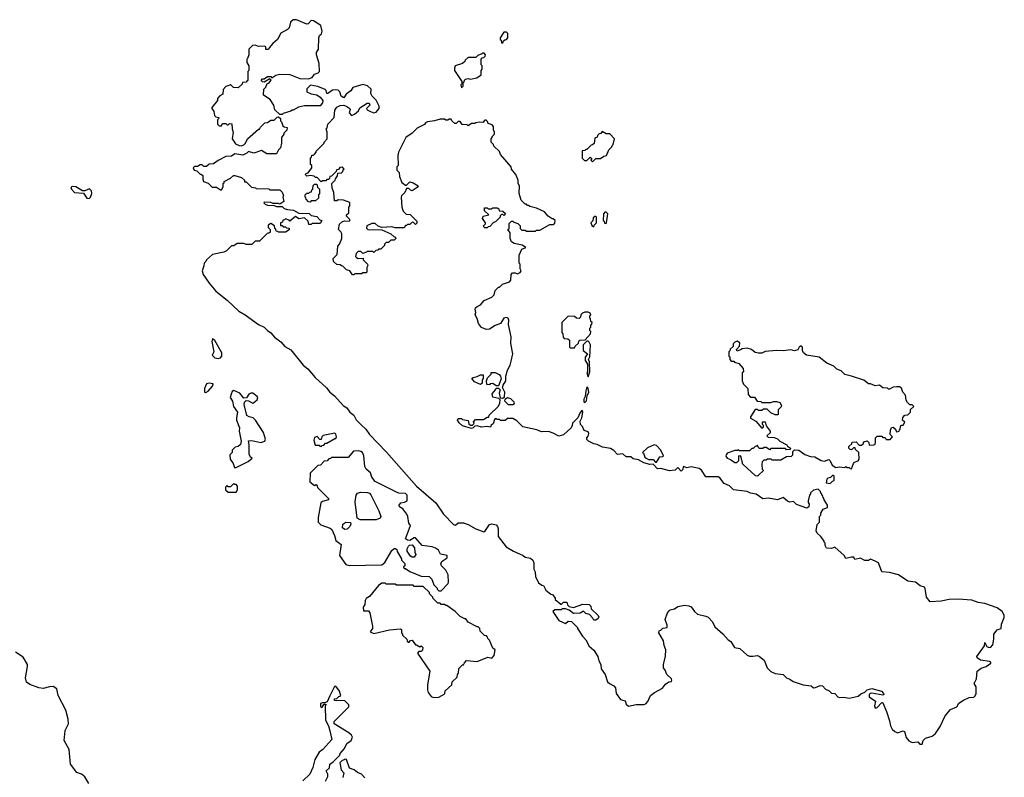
# Model space of a CAD drawing. Extents: x 1862350 to 2057294, y 212041 to 437318.
# Tile 225 of 256: x 2024225 to 2033008, y 295117 to 301878. Entities that reach past the tile are written whole.
import ezdxf

# ---------------------------------------------------------------- set-up
doc = ezdxf.new("R2010")
doc.units = 0

msp = doc.modelspace()

# ---------------------------------------------------------------- linework, layer by layer
at = {"layer": '0CON10XD'}
for points in [[(2027423.6, 300033.6), (2027395, 300060), (2027365, 300060), (2027321.7, 300038.3), (2027318.3, 300018.3), (2027330, 300005), (2027455, 300002.5), (2027535, 299967.5), (2027565, 299940), (2027575, 299940), (2027580, 299925), (2027565, 299910), (2027535, 299910), (2027515, 299890), (2027495, 299890), (2027480, 299875), (2027478.3, 299861.7), (2027445, 299830), (2027425, 299830), (2027418.3, 299821.7), (2027401.7, 299818.3), (2027385, 299800), (2027375, 299810), (2027325, 299810), (2027318.3, 299801.7), (2027285, 299790), (2027268.3, 299808.3), (2027245, 299810), (2027225, 299790), (2027220, 299765), (2027230, 299755), (2027245, 299747.5), (2027288.3, 299748.3), (2027290, 299735), (2027327, 299697), (2027330, 299685), (2027320, 299665), (2027320, 299625), (2027315, 299620), (2027285, 299620), (2027275, 299610), (2027215, 299610), (2027205, 299600), (2027195, 299600), (2027170, 299635), (2027140, 299645), (2027108.3, 299678.3), (2027095, 299680), (2027085, 299690), (2027053, 299693), (2027025, 299720), (2027020, 299745), (2027057, 299783), (2027063, 299857), (2027077, 299873), (2027097.5, 299925), (2027097, 299967), (2027090, 299985), (2027070, 300005), (2027078.3, 300051.7), (2027103, 300077), (2027125, 300082.5), (2027165, 300080), (2027170, 300085), (2027170, 300095), (2027140, 300125), (2027140, 300135), (2027160, 300155), (2027160, 300205), (2027170, 300215), (2027170, 300245), (2027113, 300267), (2027065, 300270), (2027055, 300260), (2027031.7, 300261.7), (2027027.5, 300335), (2027012.5, 300375), (2027010, 300415), (2027040, 300445), (2027041.7, 300458.3), (2027060, 300485), (2027061.7, 300508.3), (2027095, 300510), (2027108.3, 300521.7), (2027111.7, 300538.3), (2027120, 300545), (2027105, 300560), (2027081.7, 300558.3), (2027068.3, 300541.7), (2027051.7, 300538.3), (2027048.3, 300521.7), (2027018.3, 300491.7), (2027005, 300480), (2026991.7, 300478.3), (2026988.3, 300461.7), (2026978.3, 300451.7), (2026965, 300450), (2026955, 300440), (2026925, 300440), (2026915, 300430), (2026878.3, 300468.3), (2026865, 300470), (2026851.7, 300481.7), (2026815, 300487.5), (2026785, 300480), (2026770, 300495), (2026780, 300505), (2026799.3, 300510.7), (2026830, 300555), (2026830, 300575), (2026820, 300585), (2026820, 300645), (2026828.3, 300651.7), (2026831.7, 300668.3), (2026845, 300670), (2026858.3, 300681.7), (2026870, 300695), (2026870, 300705), (2026940, 300775), (2026940, 300785), (2026967, 300813), (2026967.5, 300875), (2026960, 300905), (2026967, 300913), (2026972.5, 300945), (2027031.2, 301005), (2027035, 301070), (2027055, 301096.7), (2027085, 301112.5), (2027115, 301113.3), (2027143.6, 301103.6), (2027170, 301085), (2027172.5, 301075), (2027162.5, 301045), (2027185, 301022.5), (2027212.5, 301035), (2027247.5, 301065), (2027260, 301090), (2027325, 301133.3), (2027342.5, 301132.5), (2027348.8, 301115), (2027317.5, 301085), (2027325, 301072.5), (2027355, 301057.5), (2027385, 301047.5), (2027405, 301052.5), (2027432.5, 301085), (2027432.5, 301105), (2027405, 301160), (2027370, 301195), (2027358.3, 301218.3), (2027358.8, 301258.8), (2027326.1, 301286.1), (2027285, 301300), (2027197, 301273), (2027177.7, 301242.3), (2027138.3, 301211.7), (2027115, 301180), (2027092.5, 301195), (2027080, 301235), (2027065, 301247.5), (2027045, 301252.5), (2027015, 301248.8), (2026975, 301220), (2026965, 301220), (2026960, 301245), (2026950, 301255), (2026885, 301281.2), (2026818.3, 301291.7), (2026785, 301260), (2026787.5, 301235), (2026825, 301216.7), (2026875.9, 301205.9), (2026905, 301187.5), (2026927.7, 301157.7), (2026926.2, 301135), (2026905, 301110), (2026765, 301107.5), (2026713, 301097), (2026665, 301070), (2026655, 301070), (2026645, 301060), (2026575, 301040), (2026565, 301030), (2026545, 301030), (2026501.7, 301071.7), (2026492.5, 301115), (2026460, 301165), (2026400, 301205), (2026401.7, 301258.3), (2026420, 301275), (2026431.7, 301308.3), (2026448.3, 301311.7), (2026468.3, 301338.3), (2026455, 301350), (2026405, 301320), (2026391.7, 301321.7), (2026380, 301335), (2026391.7, 301348.3), (2026405, 301350), (2026435, 301370), (2026465, 301370), (2026475, 301360), (2026508.3, 301381.7), (2026545, 301391.2), (2026635, 301388.8), (2026723.6, 301353.6), (2026801.7, 301348.3), (2026835, 301362.5), (2026855, 301390), (2026887, 301403), (2026900, 301415), (2026896.1, 301486.1), (2026872.5, 301565), (2026872.5, 301585), (2026890, 301615), (2026893, 301717), (2026900, 301735), (2026918.3, 301751.7), (2026922.5, 301775), (2026910, 301825), (2026847, 301867), (2026825, 301870), (2026798.3, 301841.7), (2026785, 301837.5), (2026695, 301877.5), (2026663, 301877), (2026640, 301855), (2026630, 301805), (2026615, 301790), (2026553.6, 301756.4), (2026525, 301700), (2026482.5, 301665), (2026450, 301625), (2026445, 301610), (2026421.7, 301611.7), (2026420, 301635), (2026405, 301642.5), (2026355, 301637.5), (2026325, 301650), (2026301.7, 301648.3), (2026270, 301615), (2026270, 301565), (2026258.3, 301531.7), (2026250, 301525), (2026250, 301495), (2026270, 301465), (2026270, 301425), (2026260, 301415), (2026260, 301335), (2026251.7, 301328.3), (2026245, 301320), (2026211.7, 301318.3), (2026208.3, 301301.7), (2026175, 301270), (2026133, 301273), (2026105, 301300), (2026098.3, 301291.7), (2026065, 301280), (2026040, 301255), (2026038.3, 301211.7), (2026011.7, 301198.3), (2025990, 301175), (2025990, 301155), (2025940, 301095), (2025940, 301085), (2025957, 301057), (2025961.7, 301021.7), (2025975, 301010), (2026000, 301005), (2025998.3, 300991.7), (2025990, 300985), (2025990, 300945), (2026005, 300930), (2026025, 300930), (2026035, 300950), (2026065, 300950), (2026075, 300940), (2026085, 300940), (2026095, 300950), (2026118.3, 300948.3), (2026120, 300905), (2026130, 300875), (2026120, 300815), (2026149.3, 300769.3), (2026183.6, 300753.6), (2026205, 300752.5), (2026225, 300760), (2026240, 300775), (2026257, 300813), (2026355, 300900), (2026365, 300900), (2026371.7, 300918.3), (2026411.7, 300958.3), (2026435, 300960), (2026465, 300980), (2026495, 300980), (2026521.7, 301008.3), (2026535, 301010), (2026550, 300995), (2026550, 300975), (2026560, 300965), (2026571.7, 300931.7), (2026585, 300920), (2026610, 300915), (2026608.3, 300891.7), (2026580, 300865), (2026580, 300855), (2026560, 300825), (2026560, 300775), (2026550, 300735), (2026533, 300717), (2026515, 300680), (2026430.7, 300680.7), (2026381.2, 300711.2), (2026315, 300687.5), (2026265, 300700), (2026250, 300685), (2026215, 300670), (2026145, 300680), (2026115, 300660), (2026065, 300657.5), (2025995, 300620), (2025955, 300590), (2025915, 300587.5), (2025891.7, 300568.3), (2025868.3, 300568.3), (2025851.7, 300581.7), (2025835, 300582.5), (2025811.7, 300568.3), (2025783, 300567), (2025772.5, 300555), (2025780, 300535), (2025805, 300530), (2025835, 300500), (2025845, 300500), (2025858.3, 300488.3), (2025857.5, 300455), (2025865, 300432.5), (2025905, 300420), (2025943, 300383), (2025981.7, 300381.7), (2026015, 300360), (2026025, 300360), (2026040, 300385), (2026040, 300415), (2026048.3, 300421.7), (2026050, 300435), (2026105, 300462.5), (2026133, 300487), (2026145, 300487.5), (2026205, 300470), (2026230, 300445), (2026231.7, 300431.7), (2026245, 300430), (2026293, 300383), (2026327, 300377), (2026335, 300370), (2026447.5, 300367.5), (2026455, 300360), (2026545, 300360), (2026567, 300337), (2026577.5, 300305), (2026572.5, 300295), (2026580, 300255), (2026545, 300230), (2026535, 300237.5), (2026485, 300237.5), (2026465, 300247.5), (2026405, 300250), (2026401.7, 300241.7), (2026415, 300230), (2026435, 300222.5), (2026495, 300220), (2026515, 300210), (2026565, 300210), (2026583, 300193), (2026615, 300182.5), (2026667, 300177), (2026715, 300150), (2026807, 300147), (2026825, 300130), (2026875, 300120), (2026901.7, 300091.7), (2026920, 300085), (2026905, 300060), (2026835, 300060), (2026825, 300050), (2026805, 300050), (2026798.3, 300078.3), (2026765, 300110), (2026715, 300100), (2026685, 300120), (2026635, 300080), (2026628.3, 300088.3), (2026595, 300100), (2026588.3, 300091.7), (2026571.7, 300088.3), (2026568.3, 300071.7), (2026550, 300065), (2026551.7, 300041.7), (2026565, 300040), (2026575, 300030), (2026595, 300030), (2026605, 300020), (2026628.3, 300018.3), (2026628.3, 300001.7), (2026595, 299980), (2026535, 299980), (2026528.3, 299988.3), (2026511.7, 299991.7), (2026508.3, 300008.3), (2026500, 300015), (2026498.3, 300038.3), (2026465, 300060), (2026440, 300045), (2026441.7, 300021.7), (2026460, 300005), (2026458.3, 299981.7), (2026448.3, 299971.7), (2026431.7, 299968.3), (2026365, 299900), (2026325, 299900), (2026295, 299870), (2026245, 299870), (2026225, 299880), (2026165, 299880), (2026135, 299860), (2026115, 299860), (2026070, 299815), (2026045, 299802.5), (2025945, 299782.5), (2025890, 299735), (2025885, 299720), (2025870, 299705), (2025868.3, 299681.7), (2025853.3, 299635), (2025861.2, 299605), (2025916.2, 299525), (2025975, 299456.2), (2026075.7, 299375.7), (2026178.8, 299275), (2026235, 299244.2), (2026355, 299156.2), (2026405, 299133.3), (2026435, 299102.5), (2026465, 299082.5), (2026496.7, 299045), (2026555, 299003.8), (2026590.4, 298960.5), (2026645, 298930), (2026753.8, 298795), (2026795, 298763.3), (2026861.2, 298685), (2026961.2, 298591.2), (2026990, 298555), (2027031.9, 298521.9), (2027110, 298435), (2027142.6, 298412.6), (2027170.8, 298375), (2027205, 298348), (2027227.6, 298307.6), (2027271.5, 298261.5), (2027311.4, 298225), (2027346.3, 298176.3), (2027497, 298017), (2027763.6, 297713.6), (2027936, 297566), (2028004.2, 297464.2), (2028095, 297372.5), (2028111.7, 297368.3), (2028135, 297387.5), (2028185, 297387.5), (2028225, 297372.5), (2028295, 297333.3), (2028365, 297307.5), (2028375, 297310), (2028415, 297372.5), (2028435, 297377.5), (2028475, 297370), (2028487.5, 297355), (2028493, 297333), (2028492.5, 297265), (2028565, 297172.5), (2028630, 297135), (2028717, 297097), (2028735, 297080), (2028781.7, 297071.7), (2028802.5, 297055), (2028811.7, 297031.7), (2028812.5, 296975), (2028821.7, 296951.7), (2028827, 296907), (2028846.7, 296866.7)], [(2028535, 301670), (2028541.7, 301688.3), (2028551.7, 301698.3), (2028568.3, 301701.7), (2028580, 301715), (2028580, 301755), (2028567, 301767), (2028543.6, 301766.4), (2028510, 301715), (2028511.7, 301701.7), (2028520, 301695), (2028521.7, 301671.7), (2028535, 301670)], [(2028165, 301270), (2028180, 301285), (2028180, 301315), (2028188.3, 301321.7), (2028191.7, 301338.3), (2028203, 301347), (2028225, 301352.5), (2028245, 301347.5), (2028301.7, 301358.3), (2028340, 301385), (2028342.5, 301425), (2028350, 301435), (2028350, 301465), (2028340, 301475), (2028340, 301525), (2028351.7, 301538.3), (2028365, 301540), (2028378.3, 301551.7), (2028380, 301565), (2028368.3, 301578.3), (2028355, 301580), (2028348.3, 301571.7), (2028311.7, 301558.3), (2028295, 301540), (2028225, 301540), (2028200, 301515), (2028196.4, 301503.6), (2028175, 301487.5), (2028110, 301465), (2028102.5, 301445), (2028103, 301423), (2028170, 301325), (2028170, 301305), (2028160, 301295), (2028165, 301270)], [(2032275, 295413.3), (2032282.5, 295445), (2032305, 295467.5), (2032365, 295483.3), (2032395, 295507.5), (2032435, 295570), (2032480.8, 295665), (2032528.7, 295721.3), (2032582.9, 295745), (2032601.3, 295778.7), (2032645, 295805.8), (2032695, 295830), (2032735, 295832), (2032749.2, 295845), (2032755.7, 295865), (2032756.3, 295925), (2032739.2, 295955), (2032760, 295995), (2032765.3, 296064.7), (2032800.2, 296089.8), (2032845, 296106.9), (2032886.1, 296136.1), (2032886.2, 296145), (2032875, 296150), (2032795, 296161.9), (2032765, 296182.5), (2032761.9, 296195), (2032830.7, 296289.3), (2032835, 296320), (2032852.5, 296285), (2032865, 296277.5), (2032885, 296276.7), (2032905, 296300), (2032915, 296350), (2032915.5, 296395), (2032945, 296432.2), (2032980, 296445), (2032982, 296482), (2033007.7, 296542.3), (2033006.7, 296565), (2032987.5, 296595), (2032945, 296630), (2032835, 296666.7), (2032775, 296676.2), (2032718.3, 296698.3), (2032595, 296706.7), (2032515, 296703.3), (2032445, 296687.5), (2032345, 296683.3), (2032313.3, 296725), (2032303, 296803), (2032295, 296812.5), (2032256.4, 296826.4), (2032215, 296857.5), (2032148.3, 296868.3), (2032065, 296923.3), (2031985, 296943.3), (2031915, 296950), (2031885, 297030), (2031857, 297047), (2031815, 297062.5), (2031795, 297052.5), (2031765, 297052.5), (2031725, 297072.5), (2031675, 297060), (2031665, 297080), (2031645, 297082.5), (2031595, 297070), (2031580, 297095), (2031495, 297170), (2031465, 297160), (2031423, 297163), (2031410, 297185), (2031410, 297205), (2031400, 297215), (2031400, 297225), (2031372.5, 297265), (2031337.5, 297295), (2031330, 297315), (2031338.3, 297371.7), (2031360, 297395), (2031360, 297445), (2031370, 297455), (2031370, 297475), (2031391.7, 297508.3), (2031430, 297525), (2031430, 297545), (2031401.7, 297591.7), (2031398.3, 297608.3), (2031391.7, 297611.7), (2031388.3, 297628.3), (2031381.7, 297631.7), (2031378.3, 297648.3), (2031371.7, 297651.7), (2031368.3, 297668.3), (2031347.5, 297687.5), (2031305, 297680), (2031280, 297655), (2031280, 297645), (2031270, 297635), (2031257.5, 297585), (2031258.3, 297568.3), (2031267.5, 297555), (2031265, 297530), (2031245, 297517.5), (2031205, 297532.5), (2031155, 297552.5), (2031127, 297577), (2031095, 297573.3), (2031075, 297580), (2031035, 297612.5), (2030985, 297593.3), (2030905, 297606.7), (2030855, 297602.5), (2030795, 297642.5), (2030745, 297651.2), (2030715, 297667.5), (2030593, 297683), (2030555, 297717.5), (2030510, 297740), (2030469.3, 297789.3), (2030455, 297797.5), (2030345, 297797.5), (2030306.4, 297856.4), (2030285, 297872.5), (2030215, 297886), (2030177, 297877), (2030145, 297890), (2030138.3, 297861.7), (2030125, 297850), (2030095, 297880), (2030071.7, 297858.3), (2030020.7, 297850.7), (2029945, 297872.5), (2029915, 297870), (2029875, 297910), (2029845, 297907.5), (2029793, 297923), (2029745, 297950), (2029698.3, 297958.3), (2029677, 297977), (2029635, 297977.5), (2029605, 298002.5), (2029558.3, 297998.3), (2029525, 298032.5), (2029495, 298050), (2029423.9, 298063.9), (2029375, 298087.5), (2029345, 298092.5), (2029300, 298115), (2029285, 298130), (2029283, 298147), (2029295, 298160), (2029302.5, 298185), (2029295, 298200), (2029260.7, 298210.7), (2029245, 298247.5), (2029226.4, 298266.4), (2029223.3, 298295), (2029238.8, 298325), (2029248.8, 298375), (2029245, 298390), (2029235, 298387.5), (2029222.3, 298367.7), (2029204.1, 298325.9), (2029155, 298277.5), (2029153.8, 298255), (2029145, 298236.7), (2029075, 298172.5), (2029035, 298160), (2028985, 298187.5), (2028941.7, 298201.7), (2028878.3, 298198.3), (2028837, 298217), (2028713, 298243), (2028658.3, 298298.3), (2028625, 298320), (2028575, 298320), (2028555, 298300), (2028515, 298300), (2028505, 298310), (2028485, 298310), (2028475, 298320), (2028461.7, 298308.3), (2028448.3, 298271.7), (2028431.7, 298258.3), (2028425, 298240), (2028395, 298247.5), (2028345, 298242.5), (2028305, 298252.5), (2028285, 298250), (2028270, 298235), (2028255, 298230), (2028175, 298252.5), (2028145, 298280), (2028130, 298305), (2028135, 298320), (2028165, 298320), (2028175, 298310), (2028225, 298300), (2028231.7, 298271.7), (2028245, 298260), (2028265, 298260), (2028280, 298275), (2028271.7, 298288.3), (2028291.7, 298308.3), (2028361.7, 298308.3), (2028395, 298330), (2028408.3, 298331.7), (2028411.7, 298348.3), (2028495, 298430), (2028506.7, 298455), (2028510, 298485), (2028497.5, 298497.5), (2028445, 298510), (2028440.7, 298539.3), (2028470, 298575), (2028475, 298590), (2028495, 298590), (2028510, 298575), (2028502.5, 298545), (2028511.7, 298501.7), (2028535, 298500), (2028548.3, 298511.7), (2028552.5, 298555), (2028532.5, 298595), (2028537.5, 298615), (2028562.5, 298655), (2028562.5, 298695), (2028575, 298750), (2028600, 298795), (2028608.3, 298831.7), (2028623.3, 298895), (2028607, 298987), (2028607.7, 299047.7), (2028586.4, 299156.4), (2028588.8, 299195), (2028583.3, 299213.3), (2028565, 299220), (2028545, 299213.3), (2028515, 299167.5), (2028465, 299150), (2028415, 299116.2), (2028385, 299112), (2028345, 299132), (2028316.2, 299165), (2028305, 299210), (2028287.5, 299245), (2028292.5, 299265), (2028287.5, 299295), (2028290, 299305), (2028305, 299317.5), (2028335, 299332.5), (2028367, 299373), (2028435, 299400), (2028457, 299423), (2028465, 299460), (2028495, 299490), (2028505, 299490), (2028533, 299517), (2028593, 299537), (2028607, 299553), (2028610, 299605), (2028621.7, 299618.3), (2028645, 299620), (2028665, 299610), (2028689.3, 299620.7), (2028697.5, 299635), (2028690, 299655), (2028690, 299695), (2028680, 299705), (2028680, 299775), (2028705, 299830), (2028740, 299845), (2028706.4, 299866.4), (2028635, 299881.2), (2028612.5, 299895), (2028600, 299925), (2028600, 299975), (2028580, 300005), (2028590, 300015), (2028591.7, 300058.3), (2028611.7, 300078.3), (2028625, 300080), (2028631.7, 300071.7), (2028668.3, 300058.3), (2028688.3, 300038.3), (2028690, 300015), (2028705, 300000), (2028735, 300000), (2028745, 299990), (2028825, 299990), (2028835, 300000), (2028865, 300000), (2028955, 300050), (2028985, 300050), (2028998.3, 300061.7), (2029000, 300085), (2028985, 300100), (2028975, 300100), (2028940, 300125), (2028905, 300162.5), (2028835, 300196.7), (2028775, 300210), (2028765, 300220), (2028755, 300220), (2028745, 300230), (2028735, 300230), (2028698.3, 300268.3), (2028680, 300325), (2028682.5, 300395), (2028670, 300415), (2028670, 300445), (2028650, 300495), (2028613, 300543), (2028610, 300565), (2028513.6, 300673.6), (2028505, 300700), (2028455, 300750), (2028450, 300765), (2028430, 300785), (2028430, 300815), (2028440, 300825), (2028440, 300835), (2028460, 300855), (2028460, 300875), (2028450, 300895), (2028450, 300925), (2028438.3, 300938.3), (2028405, 300950), (2028398.3, 300968.3), (2028385, 300980), (2028375, 300980), (2028355, 300960), (2028325, 300962.5), (2028293, 300957), (2028285, 300950), (2028255, 300950), (2028225, 300930), (2028215, 300940), (2028171.7, 300941.7), (2028155, 300970), (2028135, 300970), (2028118.3, 300951.7), (2028105, 300950), (2028080, 300975), (2028075, 300990), (2028055, 300990), (2028045, 300980), (2028025, 300980), (2028015, 300990), (2027975, 300990), (2027926.4, 300973.6), (2027863, 300967), (2027843.6, 300956.4), (2027835, 300942.5), (2027770.7, 300909.3), (2027726.4, 300863.6), (2027670, 300825), (2027602.5, 300695), (2027597.5, 300665), (2027600, 300575), (2027590, 300565), (2027590, 300535), (2027610, 300515), (2027611.7, 300478.3), (2027632.5, 300425), (2027665, 300400), (2027675, 300400), (2027705, 300430), (2027735, 300422.5), (2027780, 300395), (2027770, 300380), (2027725, 300350), (2027710, 300355), (2027695, 300370), (2027675, 300370), (2027660, 300335), (2027630, 300305), (2027627.5, 300295), (2027632.5, 300205), (2027645, 300170), (2027673, 300143), (2027708.3, 300138.3), (2027768.3, 300078.3), (2027768.3, 300061.7), (2027755, 300050), (2027738.3, 300068.3), (2027725, 300070), (2027705, 300050), (2027685, 300050), (2027675, 300040), (2027665, 300040), (2027655, 300020), (2027575, 300020), (2027545, 300030), (2027455, 300022.5), (2027423.6, 300033.6)], [(2029335, 300610), (2029365, 300640), (2029405, 300640), (2029435, 300660), (2029460, 300665), (2029480, 300715), (2029508.3, 300741.7), (2029511.7, 300758.3), (2029520, 300765), (2029530, 300815), (2029488.3, 300858.3), (2029455, 300860), (2029421.7, 300878.3), (2029408.3, 300861.7), (2029395, 300860), (2029380, 300845), (2029375, 300830), (2029355, 300820), (2029348.3, 300771.7), (2029335, 300760), (2029321.7, 300758.3), (2029285, 300720), (2029275, 300720), (2029265, 300710), (2029241.7, 300708.3), (2029241.7, 300641.7), (2029261.7, 300621.7), (2029285, 300620), (2029315, 300650), (2029328.3, 300638.3), (2029320, 300625), (2029335, 300610)], [(2024845, 300282), (2024858, 300295), (2024867.5, 300325), (2024865, 300350), (2024847, 300367), (2024805, 300350), (2024785, 300350), (2024725, 300386.2), (2024695, 300390), (2024687.5, 300385), (2024682.5, 300375), (2024687.5, 300365), (2024715, 300336.7), (2024795, 300330), (2024822.5, 300285), (2024845, 300282)], [(2026815, 300250), (2026801.7, 300251.7), (2026780, 300275), (2026778.3, 300288.3), (2026770, 300295), (2026770, 300315), (2026785, 300330), (2026805, 300330), (2026811.7, 300338.3), (2026828.3, 300341.7), (2026831.7, 300358.3), (2026840, 300365), (2026841.7, 300398.3), (2026855, 300410), (2026875, 300410), (2026881.7, 300381.7), (2026900, 300365), (2026900, 300325), (2026890, 300315), (2026890, 300285), (2026865, 300260), (2026825, 300260), (2026815, 300250)], [(2028395, 300020), (2028375, 300020), (2028360, 300035), (2028380, 300055), (2028380, 300065), (2028353, 300103), (2028360, 300125), (2028410, 300135), (2028371.7, 300171.7), (2028371.7, 300198.3), (2028395, 300200), (2028405, 300190), (2028435, 300190), (2028445, 300200), (2028485, 300200), (2028498.3, 300188.3), (2028501.7, 300171.7), (2028535, 300170), (2028558.3, 300148.3), (2028545, 300130), (2028535, 300140), (2028521.7, 300138.3), (2028511.7, 300128.3), (2028510, 300115), (2028470, 300075), (2028451.7, 300068.3), (2028418.3, 300031.7), (2028405, 300030), (2028395, 300020)], [(2029345, 300030), (2029350, 300045), (2029370, 300065), (2029370, 300115), (2029365, 300120), (2029355, 300120), (2029341.7, 300108.3), (2029338.3, 300081.7), (2029320, 300065), (2029330, 300035), (2029345, 300030)], [(2029455, 300060), (2029460, 300065), (2029470, 300145), (2029455, 300160), (2029445, 300160), (2029432.5, 300145), (2029430, 300085), (2029438.3, 300078.3), (2029441.7, 300061.7), (2029455, 300060)], [(2029175, 298950), (2029180, 298965), (2029208.3, 298991.7), (2029211.7, 299008.3), (2029221.7, 299018.3), (2029268.3, 299021.7), (2029317.5, 299075), (2029320, 299095), (2029310, 299105), (2029310, 299125), (2029320, 299135), (2029320, 299155), (2029328.3, 299161.7), (2029330, 299175), (2029320, 299185), (2029317, 299207), (2029310, 299215), (2029310, 299235), (2029320, 299245), (2029315, 299260), (2029295, 299267.5), (2029265, 299267.5), (2029245, 299260), (2029230, 299245), (2029227.5, 299222.5), (2029215, 299210), (2029193, 299213), (2029175, 299230), (2029118.3, 299231.7), (2029060, 299175), (2029060, 299085), (2029070, 299075), (2029073, 299043), (2029083, 299033), (2029115, 299030), (2029128.3, 299018.3), (2029130, 298955), (2029135, 298950), (2029175, 298950)], [(2025995, 298853.8), (2026015, 298860), (2026026.7, 298875), (2026026.7, 298905), (2025966.7, 299015), (2025945, 299030), (2025940, 299005), (2025958, 298915), (2025942.5, 298885), (2025965, 298860), (2025995, 298853.8)], [(2029295, 298690), (2029310, 298735), (2029307.5, 298825), (2029300, 298845), (2029311.7, 298868.3), (2029316.7, 298975), (2029305, 299000), (2029295, 299010), (2029285, 299010), (2029250, 298975), (2029250, 298925), (2029290, 298895), (2029270, 298865), (2029270, 298835), (2029290, 298805), (2029290, 298735), (2029282.5, 298725), (2029295, 298690)], [(2030805, 297807.5), (2030815, 297812.5), (2030860, 297855), (2030850, 297865), (2030847.5, 297905), (2030850, 297935), (2030865, 297950), (2030885, 297950), (2030895, 297960), (2030925, 297960), (2030935, 297950), (2031015, 297950), (2031065, 297980), (2031108.3, 297981.7), (2031120, 297995), (2031120, 298025), (2031135, 298040), (2031175, 298037.5), (2031228.3, 297998.3), (2031278.3, 297978.3), (2031316.4, 297976.4), (2031373, 297943), (2031405, 297937.5), (2031441.7, 297951.7), (2031455, 297940), (2031473.6, 297903.6), (2031505, 297880), (2031535, 297886.2), (2031585, 297880), (2031595, 297890), (2031605, 297880), (2031625, 297880), (2031631.7, 297871.7), (2031645, 297870), (2031661.7, 297918.3), (2031671.7, 297928.3), (2031705, 297940), (2031712.5, 297955), (2031710, 298015), (2031681.7, 298041.7), (2031678.3, 298058.3), (2031661.7, 298058.3), (2031645, 298040), (2031631.7, 298041.7), (2031620, 298055), (2031621.7, 298068.3), (2031648.3, 298091.7), (2031651.7, 298108.3), (2031685, 298110), (2031711.7, 298081.7), (2031735, 298080), (2031748.3, 298091.7), (2031755, 298110), (2031785, 298120), (2031800, 298105), (2031801.7, 298081.7), (2031845, 298082.5), (2031855, 298090), (2031860, 298105), (2031860, 298145), (2031875, 298160), (2031915, 298160), (2031925, 298150), (2031945, 298150), (2031955, 298130), (2031988.3, 298131.7), (2032010, 298155), (2031990, 298175), (2031992.5, 298215), (2032001.7, 298238.3), (2032015, 298240), (2032025, 298230), (2032035, 298230), (2032045, 298200), (2032070, 298205), (2032071.7, 298218.3), (2032080, 298225), (2032081.7, 298248.3), (2032091.7, 298258.3), (2032105, 298260), (2032120, 298285), (2032100, 298305), (2032101.7, 298328.3), (2032121.7, 298348.3), (2032148.3, 298351.7), (2032170, 298375), (2032171.7, 298398.3), (2032200, 298425), (2032185, 298440), (2032165, 298440), (2032145, 298460), (2032133, 298483), (2032127, 298527), (2032103, 298553), (2032089.3, 298589.3), (2032071.7, 298601.7), (2032045, 298602.5), (2032015, 298597.5), (2031985, 298580), (2031975, 298580), (2031965, 298590), (2031923, 298593), (2031895, 298617.5), (2031855, 298610), (2031815, 298627.5), (2031795, 298627.5), (2031755, 298660), (2031645, 298697.5), (2031585, 298710), (2031553, 298743), (2031515, 298757.5), (2031486.1, 298786.1), (2031423.9, 298813.9), (2031355, 298866.7), (2031243, 298883), (2031217.5, 298905), (2031207.5, 298925), (2031206.7, 298955), (2031195, 298966.2), (2031177.5, 298955), (2031165, 298932.5), (2031135, 298923.3), (2031105, 298930), (2031035, 298922.5), (2030975, 298926.7), (2030875, 298917.5), (2030845, 298902.5), (2030815, 298902.5), (2030785, 298907.5), (2030753.6, 298933.6), (2030715, 298947.5), (2030668.3, 298941.7), (2030655, 298930), (2030625, 298920), (2030620, 298935), (2030647, 298963), (2030650, 298995), (2030625, 299007.5), (2030605, 299000), (2030590, 298985), (2030588.3, 298961.7), (2030561.7, 298938.3), (2030558.3, 298921.7), (2030550, 298915), (2030550, 298875), (2030558.3, 298868.3), (2030560, 298845), (2030571.7, 298831.7), (2030595, 298830), (2030601.7, 298821.7), (2030638.3, 298808.3), (2030677.5, 298765), (2030680, 298735), (2030670, 298725), (2030670, 298655), (2030680, 298625), (2030720, 298585), (2030721.7, 298531.7), (2030745, 298510), (2030778.3, 298508.3), (2030803, 298473), (2030835, 298470), (2030845, 298460), (2030925, 298460), (2030948.3, 298471.7), (2030975, 298470), (2031005, 298460), (2031020, 298435), (2031018.3, 298421.7), (2030990, 298395), (2030990, 298355), (2030985, 298350), (2030965, 298350), (2030925, 298370), (2030891.7, 298401.7), (2030858.3, 298401.7), (2030845, 298390), (2030815, 298390), (2030805, 298400), (2030785, 298400), (2030743.3, 298335), (2030745, 298322.5), (2030790, 298295), (2030845, 298232.5), (2030860, 298245), (2030860, 298255), (2030850, 298265), (2030851.7, 298288.3), (2030875, 298290), (2030883, 298253), (2030920, 298205), (2030918.3, 298191.7), (2030890, 298165), (2030901.7, 298151.7), (2030955, 298150), (2030985, 298137.5), (2031006.4, 298116.4), (2031067.5, 298085), (2031073.3, 298073.3), (2031100, 298055), (2031098.3, 298041.7), (2031065, 298040), (2031055, 298050), (2030925, 298050), (2030915, 298040), (2030885, 298060), (2030865, 298060), (2030855, 298050), (2030825, 298050), (2030811.7, 298061.7), (2030805, 298080), (2030798.3, 298071.7), (2030785, 298070), (2030768.3, 298051.7), (2030755, 298050), (2030735, 298030), (2030645, 298030), (2030635, 298040), (2030627.5, 298032.5), (2030605, 298033.3), (2030535, 298010), (2030525.7, 297995), (2030525, 297982.5), (2030534.4, 297964.4), (2030565, 297953.8), (2030605, 297926.7), (2030622.5, 297927.5), (2030640, 297945), (2030640, 297985), (2030648.3, 297988.3), (2030657, 297977), (2030660, 297955), (2030667.5, 297945), (2030668.3, 297918.3), (2030677, 297907), (2030785, 297810), (2030805, 297807.5)], [(2028335, 298622.5), (2028282.5, 298645), (2028257.5, 298675), (2028270, 298685), (2028307, 298693), (2028335, 298707.5), (2028358.3, 298708.3), (2028360, 298675), (2028350, 298665), (2028350, 298635), (2028335, 298622.5)], [(2028495, 298610), (2028475, 298610), (2028445, 298630), (2028423, 298627), (2028415, 298620), (2028391.7, 298621.7), (2028390, 298655), (2028398.3, 298681.7), (2028430, 298715), (2028431.7, 298728.3), (2028465, 298730), (2028500.7, 298710.7), (2028513.3, 298695), (2028518.3, 298671.7), (2028495, 298610)], [(2025885, 298550), (2025905, 298563.3), (2025945, 298607.5), (2025949.3, 298629.3), (2025915, 298633.8), (2025890.7, 298629.3), (2025872.5, 298585), (2025872.5, 298555), (2025885, 298550)], [(2026141.7, 297881.7), (2026155, 297882.5), (2026262.5, 297935), (2026300, 297965), (2026283.6, 297973.6), (2026270.7, 298000.7), (2026272.5, 298085), (2026265, 298120), (2026295, 298122.5), (2026375, 298103.8), (2026413, 298117), (2026417.5, 298135), (2026400, 298195), (2026327.5, 298305), (2026306.1, 298326.1), (2026273, 298333), (2026252.5, 298345), (2026227.5, 298445), (2026230, 298465), (2026245, 298480), (2026265, 298477.5), (2026305, 298456.7), (2026315, 298460), (2026343.8, 298485), (2026348, 298505), (2026343.8, 298515), (2026305, 298543.8), (2026286.4, 298543.6), (2026267.5, 298535), (2026248.3, 298501.7), (2026225, 298500), (2026187.5, 298545), (2026135, 298570), (2026121.7, 298558.3), (2026110, 298535), (2026103.8, 298505), (2026122.3, 298472.3), (2026133.3, 298425), (2026166.4, 298376.4), (2026157.5, 298325), (2026160, 298305), (2026186.4, 298236.4), (2026182.5, 298205), (2026201.2, 298115), (2026193.8, 298086.2), (2026175, 298070), (2026148.3, 298061.7), (2026131.7, 298048.3), (2026120, 298035), (2026120, 298015), (2026100, 297995), (2026103.3, 297955), (2026128.3, 297918.3), (2026141.7, 297881.7)], [(2029265, 298460), (2029280, 298475), (2029287.5, 298525), (2029300.7, 298549.3), (2029295, 298590), (2029285, 298600), (2029273.6, 298566.4), (2029270, 298515), (2029258.3, 298491.7), (2029258.3, 298468.3), (2029265, 298460)], [(2028625, 298443.3), (2028638.3, 298451.7), (2028636.7, 298465), (2028605, 298493.3), (2028575, 298502.5), (2028551.7, 298488.3), (2028550, 298475), (2028582.5, 298445), (2028625, 298443.3)], [(2026915, 298070), (2026921.7, 298078.3), (2026938.3, 298081.7), (2026951.7, 298098.3), (2026965, 298100), (2027035, 298140), (2027045, 298140), (2027050, 298155), (2027045, 298180), (2027035, 298186.7), (2026933, 298167), (2026920, 298155), (2026915, 298130), (2026901.7, 298131.7), (2026877, 298157), (2026855, 298150), (2026850, 298125), (2026861.7, 298081.7), (2026895, 298080), (2026901.7, 298071.7), (2026915, 298070)], [(2027985, 296780), (2028046.7, 296845), (2028050.7, 296859.3), (2028047.5, 296925), (2028027.5, 296965), (2027986.7, 297005), (2027982.5, 297025), (2027992.5, 297045), (2028036.7, 297075), (2028037.5, 297095), (2027979.3, 297109.3), (2027960, 297145), (2027935, 297162), (2027905, 297173.8), (2027816.4, 297186.4), (2027755, 297252.5), (2027745, 297252.5), (2027705, 297230), (2027685, 297232.5), (2027667.5, 297245), (2027710, 297365), (2027697.5, 297385), (2027686.7, 297445), (2027677.5, 297465), (2027643, 297513), (2027611.7, 297531.7), (2027610, 297545), (2027625, 297567.5), (2027657, 297573), (2027680, 297585), (2027680, 297635), (2027665, 297650), (2027607, 297653), (2027585, 297660), (2027395, 297757.5), (2027367.5, 297795), (2027353, 297833), (2027317, 297867), (2027305, 297890), (2027296.1, 297986.1), (2027283.3, 298015), (2027267.5, 298025), (2027245, 298030), (2027203, 298027), (2027155, 297970), (2027005, 297970), (2026998.3, 297961.7), (2026981.7, 297958.3), (2026968.3, 297941.7), (2026941.7, 297938.3), (2026908.3, 297901.7), (2026885, 297900), (2026815, 297830), (2026813.3, 297755), (2026855, 297720), (2026868.3, 297728.3), (2026878.3, 297718.3), (2026881.7, 297701.7), (2026980, 297605), (2026978.3, 297591.7), (2026925, 297577.5), (2026910, 297565), (2026886.4, 297436.4), (2026888.8, 297395), (2026910.3, 297370.3), (2026995, 297340), (2027008.8, 297328.8), (2027033.3, 297275), (2027045, 297230), (2027092.5, 297195), (2027076.7, 297095), (2027133.3, 297015), (2027165, 297006), (2027455, 297013.3), (2027482.5, 297035), (2027545, 297140), (2027565, 297160), (2027575, 297160), (2027588.3, 297148.3), (2027591.7, 297131.7), (2027630, 297065), (2027630, 297055), (2027660, 297025), (2027660, 297005), (2027650, 296995), (2027655, 296980), (2027665, 296980), (2027705, 296952.5), (2027805, 296912.5), (2027878.3, 296908.3), (2027900, 296885), (2027920, 296835), (2027950, 296805), (2027950, 296795), (2027965, 296780), (2027985, 296780)], [(2029905, 297930), (2029935, 297977.5), (2029961.7, 297978.3), (2029967.5, 297985), (2029942.5, 298035), (2029905, 298077.5), (2029885, 298083.3), (2029825, 298056.7), (2029780, 298015), (2029788.3, 298008.3), (2029800, 297975), (2029813.8, 297963.8), (2029835, 297953.3), (2029875, 297952.5), (2029895, 297930), (2029905, 297930)], [(2026085, 297660), (2026155, 297662.5), (2026166.4, 297683.6), (2026166.7, 297715), (2026155, 297730), (2026145, 297730), (2026135, 297740), (2026105, 297710), (2026085, 297710), (2026075, 297720), (2026060, 297705), (2026061.7, 297681.7), (2026085, 297660)], [(2031455, 297740), (2031475, 297760), (2031490, 297765), (2031490, 297805), (2031485, 297810), (2031475, 297810), (2031457, 297793), (2031435, 297787.5), (2031423.8, 297776.2), (2031420, 297745), (2031455, 297740)], [(2027405, 297413.3), (2027263.3, 297413.3), (2027235, 297430), (2027218, 297575), (2027225.9, 297634.1), (2027237.7, 297652.3), (2027265, 297660), (2027327.3, 297657.3), (2027345, 297651.2), (2027357.9, 297637.9), (2027428.8, 297495), (2027446.7, 297445), (2027439.3, 297430.7), (2027405, 297413.3)], [(2027125, 297327.5), (2027105, 297342.5), (2027107.5, 297375), (2027135, 297392.5), (2027175, 297390), (2027180, 297375), (2027170, 297355), (2027145, 297332.5), (2027125, 297327.5)], [(2027745, 297080), (2027725, 297080), (2027710.7, 297090.7), (2027682.5, 297135), (2027680, 297155), (2027691.7, 297178.3), (2027703, 297187), (2027725, 297190), (2027747.5, 297165), (2027750, 297125), (2027760, 297105), (2027745, 297080)], [(2028846.7, 296866.7), (2028853.6, 296853.6), (2028881.7, 296831.7), (2028898.3, 296828.3), (2028917, 296787), (2028961.7, 296751.7), (2028978.3, 296748.3), (2029000, 296715), (2029000, 296705), (2029051.7, 296661.7), (2029058.3, 296661.7), (2029075, 296680), (2029105, 296680), (2029110, 296655), (2029125, 296640), (2029165, 296632.5), (2029248.3, 296661.7), (2029305, 296660), (2029320, 296645), (2029321.7, 296621.7), (2029385, 296560), (2029390, 296545), (2029386.4, 296533.6), (2029365, 296520), (2029345, 296520), (2029338.3, 296538.3), (2029308.3, 296568.3), (2029275, 296580), (2029255, 296600), (2029225, 296582.5), (2029165, 296580), (2029127, 296607), (2029095, 296620), (2029065, 296620), (2029055, 296610), (2028998.3, 296611.7), (2028980, 296595), (2029035, 296517.5), (2029095, 296490), (2029118.3, 296511.7), (2029146.4, 296506.4), (2029200, 296455), (2029200, 296445), (2029245.9, 296375.9), (2029276.2, 296345), (2029305, 296287.5), (2029345, 296252.5), (2029383.3, 296195), (2029390, 296155), (2029410, 296125), (2029412.5, 296085), (2029446.7, 296035), (2029469.3, 295969.3), (2029485, 295953.3), (2029525, 295932.5), (2029540, 295915), (2029546.7, 295865), (2029585, 295812.5), (2029625, 295800), (2029635, 295770), (2029655, 295752.5), (2029725, 295767.5), (2029795, 295766.7), (2029814.1, 295775.9), (2029827.6, 295792.4), (2029851.7, 295848.3), (2029886.2, 295875), (2029958.5, 295911.5), (2029985, 295947.5), (2030015, 295970), (2030038.3, 295971.7), (2030042.5, 295985), (2030040, 295995), (2029997.5, 296035), (2029983.3, 296073.3), (2029967.5, 296095), (2029967.5, 296125), (2029987, 296197), (2029987.5, 296255), (2029973, 296293), (2029966.7, 296335), (2029927.5, 296405), (2029930, 296425), (2029945, 296430), (2029963, 296447), (2030000, 296455), (2030000, 296475), (2029983.3, 296525), (2030004.1, 296585.9), (2030017, 296603), (2030028.3, 296611.7), (2030065, 296620), (2030095, 296642.5), (2030155, 296652.5), (2030195, 296647.5), (2030215, 296636.7), (2030243.3, 296595), (2030272.3, 296572.3), (2030345, 296556.2), (2030366.7, 296545), (2030403.8, 296505), (2030425, 296460), (2030497, 296397), (2030544.3, 296344.3), (2030568.3, 296328.3), (2030600, 296275), (2030647.5, 296265), (2030715, 296206.7), (2030735, 296198.8), (2030765, 296196.7), (2030805, 296203.3), (2030823.6, 296193.6), (2030865, 296162.5), (2030893.9, 296093.9), (2030925, 296060), (2030965, 296043.3), (2031035, 296033.3), (2031065.9, 296005.9), (2031095, 295993.8), (2031125, 295971.2), (2031215, 295941.2), (2031285, 295932.5), (2031305, 295916.7), (2031325, 295917.5), (2031365, 295936.7), (2031385, 295933.3), (2031412.4, 295902.4), (2031445, 295889.2), (2031465, 295869.2), (2031496.7, 295865), (2031522, 295835), (2031535, 295828.6), (2031575, 295830.8), (2031625, 295824), (2031705, 295840.8), (2031729.2, 295860.8), (2031764.1, 295875.9), (2031783.9, 295896.1), (2031825, 295910), (2031913.3, 295885), (2031930, 295865), (2031932.5, 295855), (2031925, 295850), (2031825, 295867.5), (2031810, 295865), (2031802.5, 295855), (2031803.3, 295835), (2031858.8, 295795), (2031850, 295755), (2031854.5, 295734.4), (2031875, 295738.8), (2031915, 295783.3), (2031925, 295782.5), (2031957.5, 295705), (2031985, 295620), (2031992.5, 295575), (2032007, 295547), (2032030, 295525), (2032055, 295513.3), (2032105, 295532), (2032116, 295525), (2032133.2, 295473.2), (2032155, 295442.5), (2032185, 295427.5), (2032235, 295432.5), (2032255, 295413.3), (2032275, 295413.3)], [(2027915, 295830), (2027965, 295832.5), (2028018.3, 295861.7), (2028021.7, 295888.3), (2028078.3, 295941.7), (2028081.7, 295968.3), (2028128.3, 296011.7), (2028130, 296035), (2028140, 296045), (2028141.7, 296088.3), (2028175, 296120), (2028185, 296120), (2028191.7, 296138.3), (2028211.7, 296158.3), (2028305, 296150), (2028400.7, 296189.3), (2028435, 296180), (2028457.5, 296205), (2028467.5, 296255), (2028445, 296270), (2028415, 296340), (2028400, 296355), (2028398.3, 296368.3), (2028388.3, 296378.3), (2028371.7, 296381.7), (2028331.7, 296421.7), (2028330, 296445), (2028315, 296460), (2028305, 296460), (2028225, 296502.5), (2028205, 296530), (2028195, 296530), (2028155, 296552.5), (2028110, 296595), (2028035, 296650), (2028025, 296650), (2028015, 296660), (2027985, 296660), (2027975, 296670), (2027955, 296670), (2027910, 296715), (2027910, 296725), (2027880, 296755), (2027880, 296765), (2027825, 296820), (2027745, 296820), (2027735, 296830), (2027585, 296830), (2027575, 296840), (2027495, 296840), (2027485, 296850), (2027455, 296850), (2027425, 296827.5), (2027345, 296730), (2027315, 296712.5), (2027306.7, 296695), (2027305, 296660), (2027287.5, 296635), (2027292.5, 296602.5), (2027335, 296601.2), (2027348.8, 296585), (2027373.3, 296465), (2027373.3, 296445), (2027352.5, 296415), (2027385, 296400), (2027525, 296432.5), (2027621.7, 296441.7), (2027630, 296435), (2027630, 296405), (2027640, 296395), (2027640, 296385), (2027678.3, 296348.3), (2027681.7, 296331.7), (2027691.7, 296321.7), (2027698.3, 296321.7), (2027711.7, 296338.3), (2027725, 296340), (2027755, 296300), (2027765, 296300), (2027795, 296280), (2027805, 296290), (2027820, 296275), (2027818.3, 296251.7), (2027805, 296240), (2027785, 296240), (2027772.5, 296225), (2027882.5, 296065), (2027863, 295943), (2027863, 295897), (2027870, 295875), (2027895, 295836.7), (2027915, 295830)], [(2024842.7, 295062.7), (2024805, 295120), (2024775, 295145.7), (2024735, 295160.8), (2024678, 295235), (2024666, 295365), (2024621.2, 295445), (2024630, 295535), (2024660, 295595), (2024658, 295635), (2024636.2, 295715), (2024568.3, 295848.3), (2024557.7, 295907.7), (2024525, 295925.8), (2024490, 295925), (2024435, 295910), (2024395.8, 295915.8), (2024315, 295944), (2024286.2, 295965), (2024276, 296005), (2024296, 296105), (2024293.8, 296125), (2024255, 296187.5), (2024187.5, 296235)], [(2026953, 295083), (2026972.5, 295125), (2026972.5, 295145), (2026960, 295175), (2026988.3, 295201.7), (2026990, 295235), (2027020, 295255), (2027080, 295315), (2027085, 295330), (2027122.5, 295375), (2027141.7, 295418.3), (2027182.5, 295445), (2027192.5, 295475), (2027185, 295492.5), (2027160, 295515), (2027030, 295595), (2027030, 295615), (2027160, 295745), (2027160, 295765), (2027125, 295800), (2027031.7, 295801.7), (2027031.7, 295818.3), (2027055, 295820), (2027071.7, 295838.3), (2027090, 295845), (2027076.2, 295885), (2027045, 295930), (2027034.1, 295925.9), (2026990, 295845), (2026968.3, 295791.7), (2026945, 295780), (2026925, 295782.5), (2026907.5, 295775), (2026907.5, 295755), (2026915, 295740), (2026930, 295745), (2026930, 295755), (2026941.7, 295768.3), (2026955, 295770), (2026960, 295765), (2026950, 295755), (2026953, 295627), (2026980, 295575), (2026990.4, 295530.5), (2027010, 295455), (2026930, 295365), (2026895, 295342.5), (2026856.7, 295275), (2026838.8, 295205), (2026813.8, 295145), (2026750, 295085)], [(2027303.6, 295113.6), (2027273.6, 295143.6), (2027239.3, 295159.3), (2027207.5, 295185), (2027167, 295197), (2027140, 295275), (2027125, 295280), (2027118.3, 295271.7), (2027101.7, 295268.3), (2027080, 295245), (2027093.3, 295185), (2027116.4, 295156.4), (2027106.2, 295113.8)]]:
    msp.add_lwpolyline(points, dxfattribs=at)

doc.saveas('drawing.dxf')
